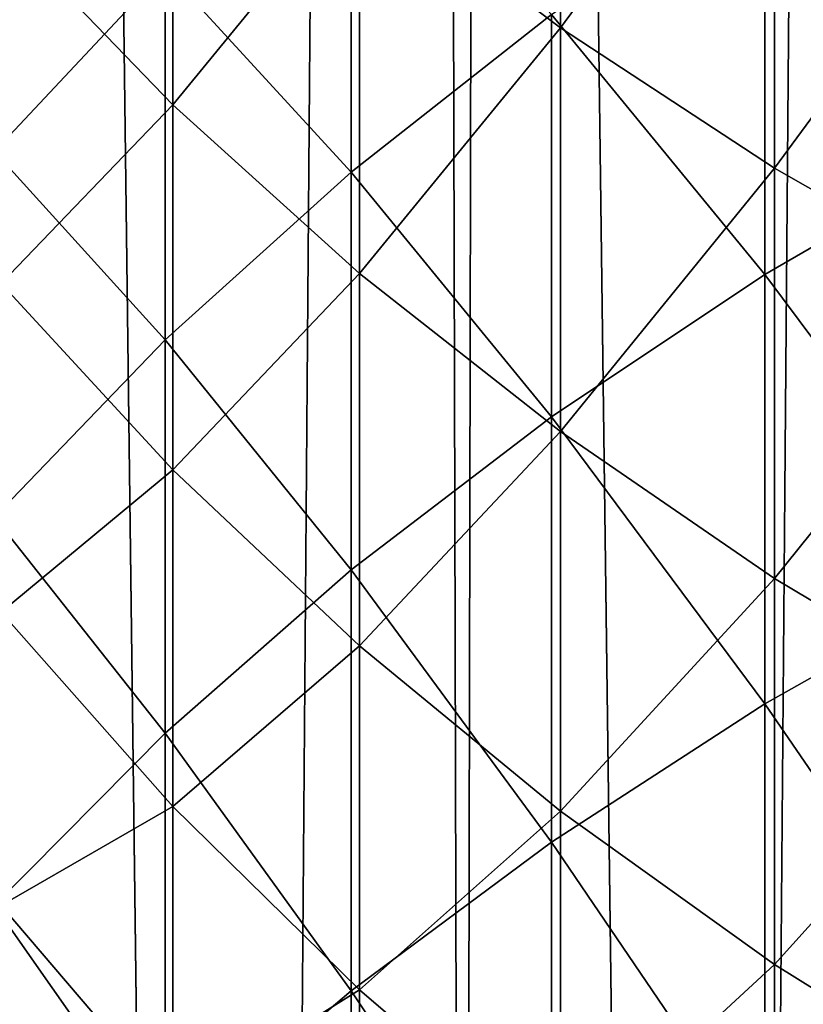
# Model space of a CAD drawing. Header units: millimetres. Extents: x -46 to 46, y -9 to 3208.
# Tile 120 of 256: x -2.84 to -2.178, y -1.675 to -0.843. Entities that reach past the tile are written whole.
import ezdxf

# ---------------------------------------------------------------- set-up
doc = ezdxf.new("R2010")
doc.units = ezdxf.units.MM
doc.header["$LTSCALE"] = 65.185185
for name, color, linetype in [('15', 7, 'CONTINUOUS'), ('28', 7, 'CONTINUOUS'), ('3', 7, 'CONTINUOUS')]:
    doc.layers.add(name, color=color, linetype=linetype)

msp = doc.modelspace()

# ---------------------------------------------------------------- linework, layer by layer
at = {"layer": '15', "color": 7, "linetype": 'CONTINUOUS'}
for points in [[(-2.85333, -8.5, 64.93603), (-2.65479, -8.5, 65.01442), (-2.89903, 10.8, 64.91705), (-2.85333, -8.5, 64.93603)], [(-2.89903, 10.8, 64.91705), (-2.65479, -8.5, 65.01442), (-2.50241, 10.8, 65.07022), (-2.89903, 10.8, 64.91705)], [(-2.65479, -8.5, 65.01442), (-2.45409, -8.5, 65.08713), (-2.50241, 10.8, 65.07022), (-2.65479, -8.5, 65.01442)], [(-2.45409, -8.5, 65.08713), (-2.25142, -8.5, 65.1541), (-2.50241, 10.8, 65.07022), (-2.45409, -8.5, 65.08713)], [(-2.50241, 10.8, 65.07022), (-2.25142, -8.5, 65.1541), (-2.09775, 10.8, 65.20066), (-2.50241, 10.8, 65.07022)], [(-2.25142, -8.5, 65.1541), (-2.04691, -8.5, 65.21527), (-2.09775, 10.8, 65.20066), (-2.25142, -8.5, 65.1541)]]:
    msp.add_3dface(points, dxfattribs=at)
at = {"layer": '28', "color": 7, "linetype": 'CONTINUOUS'}
for points in [[(-2.383, -0.49167, 54.10017), (-2.55253, -0.72255, 53.59734), (-2.38299, -0.85006, 53.70791), (-2.383, -0.49167, 54.10017)], [(-2.383, -0.49167, 54.10017), (-2.38299, -0.85006, 53.70791), (-2.20232, -0.60471, 54.20883), (-2.383, -0.49167, 54.10017)], [(-2.71015, -0.58659, 53.47945), (-2.85512, -0.76467, 52.96224), (-2.71016, -0.91518, 53.0787), (-2.71015, -0.58659, 53.47945)], [(-2.71015, -0.58659, 53.47945), (-2.71016, -0.91518, 53.0787), (-2.55253, -0.72255, 53.59734), (-2.71015, -0.58659, 53.47945)], [(-2.20232, -0.60471, 54.20883), (-2.38299, -0.85006, 53.70791), (-2.20231, -0.96853, 53.81063), (-2.20232, -0.60471, 54.20883)], [(-2.01992, -0.60168, 30.96753), (-2.01991, -0.94791, 30.54351), (-2.21045, -0.71529, 31.05708), (-2.01992, -0.60168, 30.96753)], [(-2.20232, -0.60471, 54.20883), (-2.20231, -0.96853, 53.81063), (-2.01135, -0.70858, 54.30869), (-2.20232, -0.60471, 54.20883)], [(-2.55972, -0.655, 31.67582), (-2.55969, -0.9718, 31.25928), (-2.7168, -0.80052, 31.7825), (-2.55972, -0.655, 31.67582)], [(-2.55972, -0.655, 31.67582), (-2.39066, -0.83886, 31.15448), (-2.55969, -0.9718, 31.25928), (-2.55972, -0.655, 31.67582)], [(-2.86115, -0.66434, 32.30596), (-2.7168, -0.80052, 31.7825), (-2.86119, -0.95435, 31.89528), (-2.86115, -0.66434, 32.30596)], [(-2.01135, -0.70858, 54.30869), (-2.20231, -0.96853, 53.81063), (-2.01134, -1.07739, 53.90502), (-2.01135, -0.70858, 54.30869)], [(-2.55253, -0.72255, 53.59734), (-2.71016, -0.91518, 53.0787), (-2.55254, -1.05751, 53.18883), (-2.55253, -0.72255, 53.59734)], [(-2.55253, -0.72255, 53.59734), (-2.55254, -1.05751, 53.18883), (-2.38299, -0.85006, 53.70791), (-2.55253, -0.72255, 53.59734)], [(-2.21045, -0.71529, 31.05708), (-2.21044, -1.05839, 30.63688), (-2.39066, -0.83886, 31.15448), (-2.21045, -0.71529, 31.05708)], [(-2.21045, -0.71529, 31.05708), (-2.01991, -0.94791, 30.54351), (-2.21044, -1.05839, 30.63688), (-2.21045, -0.71529, 31.05708)], [(-2.85512, -0.76467, 52.96224), (-2.85512, -1.06596, 52.54785), (-2.71016, -0.91518, 53.0787), (-2.85512, -0.76467, 52.96224)], [(-2.7168, -0.80052, 31.7825), (-2.71677, -1.1135, 31.37097), (-2.86119, -0.95435, 31.89528), (-2.7168, -0.80052, 31.7825)], [(-2.7168, -0.80052, 31.7825), (-2.55969, -0.9718, 31.25928), (-2.71677, -1.1135, 31.37097), (-2.7168, -0.80052, 31.7825)], [(-2.39066, -0.83886, 31.15448), (-2.39065, -1.17856, 30.73844), (-2.55969, -0.9718, 31.25928), (-2.39066, -0.83886, 31.15448)], [(-2.39066, -0.83886, 31.15448), (-2.21044, -1.05839, 30.63688), (-2.39065, -1.17856, 30.73844), (-2.39066, -0.83886, 31.15448)], [(-2.38299, -0.85006, 53.70791), (-2.55254, -1.05751, 53.18883), (-2.38299, -1.19099, 53.29211), (-2.38299, -0.85006, 53.70791)], [(-2.38299, -0.85006, 53.70791), (-2.38299, -1.19099, 53.29211), (-2.20231, -0.96853, 53.81063), (-2.38299, -0.85006, 53.70791)], [(-2.71016, -0.91518, 53.0787), (-2.85512, -1.06596, 52.54785), (-2.71016, -1.22323, 52.65502), (-2.71016, -0.91518, 53.0787)], [(-2.71016, -0.91518, 53.0787), (-2.71016, -1.22323, 52.65502), (-2.55254, -1.05751, 53.18883), (-2.71016, -0.91518, 53.0787)], [(-2.01991, -0.94791, 30.54351), (-2.01994, -1.31361, 30.12516), (-2.21044, -1.05839, 30.63688), (-2.01991, -0.94791, 30.54351)], [(-2.86119, -0.95435, 31.89528), (-2.71677, -1.1135, 31.37097), (-2.86116, -1.2633, 31.48905), (-2.86119, -0.95435, 31.89528)], [(-2.55969, -0.9718, 31.25928), (-2.55968, -1.30786, 30.84771), (-2.71677, -1.1135, 31.37097), (-2.55969, -0.9718, 31.25928)], [(-2.55969, -0.9718, 31.25928), (-2.39065, -1.17856, 30.73844), (-2.55968, -1.30786, 30.84771), (-2.55969, -0.9718, 31.25928)], [(-2.20231, -0.96853, 53.81063), (-2.38299, -1.19099, 53.29211), (-2.20231, -1.31499, 53.38806), (-2.20231, -0.96853, 53.81063)], [(-2.20231, -0.96853, 53.81063), (-2.20231, -1.31499, 53.38806), (-2.01134, -1.07739, 53.90502), (-2.20231, -0.96853, 53.81063)], [(-2.55254, -1.05751, 53.18883), (-2.71016, -1.22323, 52.65502), (-2.55254, -1.37195, 52.75635), (-2.55254, -1.05751, 53.18883)], [(-2.55254, -1.05751, 53.18883), (-2.55254, -1.37195, 52.75635), (-2.38299, -1.19099, 53.29211), (-2.55254, -1.05751, 53.18883)], [(-2.21044, -1.05839, 30.63688), (-2.21047, -1.42093, 30.22215), (-2.39065, -1.17856, 30.73844), (-2.21044, -1.05839, 30.63688)], [(-2.21044, -1.05839, 30.63688), (-2.01994, -1.31361, 30.12516), (-2.21047, -1.42093, 30.22215), (-2.21044, -1.05839, 30.63688)], [(-2.85512, -1.06596, 52.54785), (-2.85511, -1.3436, 52.11077), (-2.71016, -1.22323, 52.65502), (-2.85512, -1.06596, 52.54785)], [(-2.01134, -1.07739, 53.90502), (-2.20231, -1.31499, 53.38806), (-2.01135, -1.42895, 53.47624), (-2.01134, -1.07739, 53.90502)], [(-2.71677, -1.1135, 31.37097), (-2.71676, -1.44567, 30.96417), (-2.86116, -1.2633, 31.48905), (-2.71677, -1.1135, 31.37097)], [(-2.71677, -1.1135, 31.37097), (-2.55968, -1.30786, 30.84771), (-2.71676, -1.44567, 30.96417), (-2.71677, -1.1135, 31.37097)], [(-2.39065, -1.17856, 30.73844), (-2.39067, -1.53767, 30.32764), (-2.55968, -1.30786, 30.84771), (-2.39065, -1.17856, 30.73844)], [(-2.39065, -1.17856, 30.73844), (-2.21047, -1.42093, 30.22215), (-2.39067, -1.53767, 30.32764), (-2.39065, -1.17856, 30.73844)], [(-2.38299, -1.19099, 53.29211), (-2.55254, -1.37195, 52.75635), (-2.38299, -1.51142, 52.85139), (-2.38299, -1.19099, 53.29211)], [(-2.38299, -1.19099, 53.29211), (-2.38299, -1.51142, 52.85139), (-2.20231, -1.31499, 53.38806), (-2.38299, -1.19099, 53.29211)], [(-2.71016, -1.22323, 52.65502), (-2.85511, -1.3436, 52.11077), (-2.71015, -1.5075, 52.20748), (-2.71016, -1.22323, 52.65502)], [(-2.71016, -1.22323, 52.65502), (-2.71015, -1.5075, 52.20748), (-2.55254, -1.37195, 52.75635), (-2.71016, -1.22323, 52.65502)], [(-2.86116, -1.2633, 31.48905), (-2.71676, -1.44567, 30.96417), (-2.86114, -1.59135, 31.08729), (-2.86116, -1.2633, 31.48905)], [(-2.55968, -1.30786, 30.84771), (-2.55971, -1.66326, 30.44114), (-2.71676, -1.44567, 30.96417), (-2.55968, -1.30786, 30.84771)], [(-2.55968, -1.30786, 30.84771), (-2.39067, -1.53767, 30.32764), (-2.55971, -1.66326, 30.44114), (-2.55968, -1.30786, 30.84771)], [(-2.01994, -1.31361, 30.12516), (-2.01996, -1.6988, 29.71253), (-2.21047, -1.42093, 30.22215), (-2.01994, -1.31361, 30.12516)], [(-2.20231, -1.31499, 53.38806), (-2.38299, -1.51142, 52.85139), (-2.20231, -1.64099, 52.93968), (-2.20231, -1.31499, 53.38806)], [(-2.20231, -1.31499, 53.38806), (-2.20231, -1.64099, 52.93968), (-2.01135, -1.42895, 53.47624), (-2.20231, -1.31499, 53.38806)], [(-2.85511, -1.3436, 52.11077), (-2.85511, -1.59113, 51.65776), (-2.71015, -1.5075, 52.20748), (-2.85511, -1.3436, 52.11077)], [(-2.55254, -1.37195, 52.75635), (-2.71015, -1.5075, 52.20748), (-2.55253, -1.66249, 52.29894), (-2.55254, -1.37195, 52.75635)], [(-2.55254, -1.37195, 52.75635), (-2.55253, -1.66249, 52.29894), (-2.38299, -1.51142, 52.85139), (-2.55254, -1.37195, 52.75635)], [(-2.21047, -1.42093, 30.22215), (-2.21049, -1.80296, 29.81293), (-2.39067, -1.53767, 30.32764), (-2.21047, -1.42093, 30.22215)], [(-2.21047, -1.42093, 30.22215), (-2.01996, -1.6988, 29.71253), (-2.21049, -1.80296, 29.81293), (-2.21047, -1.42093, 30.22215)], [(-2.01135, -1.42895, 53.47624), (-2.20231, -1.64099, 52.93968), (-2.01135, -1.76006, 53.02081), (-2.01135, -1.42895, 53.47624)], [(-2.71676, -1.44567, 30.96417), (-2.71679, -1.79713, 30.56211), (-2.86114, -1.59135, 31.08729), (-2.71676, -1.44567, 30.96417)], [(-2.71676, -1.44567, 30.96417), (-2.55971, -1.66326, 30.44114), (-2.71679, -1.79713, 30.56211), (-2.71676, -1.44567, 30.96417)], [(-2.71015, -1.5075, 52.20748), (-2.85511, -1.59113, 51.65776), (-2.71015, -1.76102, 51.74351), (-2.71015, -1.5075, 52.20748)], [(-2.71015, -1.5075, 52.20748), (-2.71015, -1.76102, 51.74351), (-2.55253, -1.66249, 52.29894), (-2.71015, -1.5075, 52.20748)], [(-2.38299, -1.51142, 52.85139), (-2.55253, -1.66249, 52.29894), (-2.38299, -1.80785, 52.3847), (-2.38299, -1.51142, 52.85139)], [(-2.38299, -1.51142, 52.85139), (-2.38299, -1.80785, 52.3847), (-2.20231, -1.64099, 52.93968), (-2.38299, -1.51142, 52.85139)], [(-2.39067, -1.53767, 30.32764), (-2.3907, -1.91624, 29.92212), (-2.55971, -1.66326, 30.44114), (-2.39067, -1.53767, 30.32764)], [(-2.39067, -1.53767, 30.32764), (-2.21049, -1.80296, 29.81293), (-2.3907, -1.91624, 29.92212), (-2.39067, -1.53767, 30.32764)], [(-2.86114, -1.59135, 31.08729), (-2.71679, -1.79713, 30.56211), (-2.86117, -1.93865, 30.69), (-2.86114, -1.59135, 31.08729)], [(-2.85511, -1.59113, 51.65776), (-2.85512, -1.80591, 51.19671), (-2.71015, -1.76102, 51.74351), (-2.85511, -1.59113, 51.65776)], [(-2.20231, -1.64099, 52.93968), (-2.38299, -1.80785, 52.3847), (-2.20231, -1.94289, 52.46438), (-2.20231, -1.64099, 52.93968)], [(-2.20231, -1.64099, 52.93968), (-2.20231, -1.94289, 52.46438), (-2.01135, -1.76006, 53.02081), (-2.20231, -1.64099, 52.93968)], [(-2.55253, -1.66249, 52.29894), (-2.71015, -1.76102, 51.74351), (-2.55253, -1.92168, 51.82459), (-2.55253, -1.66249, 52.29894)], [(-2.55253, -1.66249, 52.29894), (-2.55253, -1.92168, 51.82459), (-2.38299, -1.80785, 52.3847), (-2.55253, -1.66249, 52.29894)], [(-2.55971, -1.66326, 30.44114), (-2.55974, -2.03812, 30.03959), (-2.71679, -1.79713, 30.56211), (-2.55971, -1.66326, 30.44114)], [(-2.55971, -1.66326, 30.44114), (-2.3907, -1.91624, 29.92212), (-2.55974, -2.03812, 30.03959), (-2.55971, -1.66326, 30.44114)]]:
    msp.add_3dface(points, dxfattribs=at)
at = {"layer": '3', "color": 7, "linetype": 'CONTINUOUS'}
for points in [[(-2.47308, -8.48255, -45.61335), (-4.11822, -8.48255, -45.49433), (-2.4368, 10.71047, -44.9441), (-2.47308, -8.48255, -45.61335)], [(-2.4368, 10.71047, -44.9441), (-4.11822, -8.48255, -45.49433), (-4.0578, 10.71047, -44.82683), (-2.4368, 10.71047, -44.9441)], [(-0.82472, -8.48255, -45.6729), (-2.47308, -8.48255, -45.61335), (-0.81262, 10.71047, -45.00277), (-0.82472, -8.48255, -45.6729)], [(-0.81262, 10.71047, -45.00277), (-2.47308, -8.48255, -45.61335), (-2.4368, 10.71047, -44.9441), (-0.81262, 10.71047, -45.00277)]]:
    msp.add_3dface(points, dxfattribs=at)

doc.saveas('drawing.dxf')
